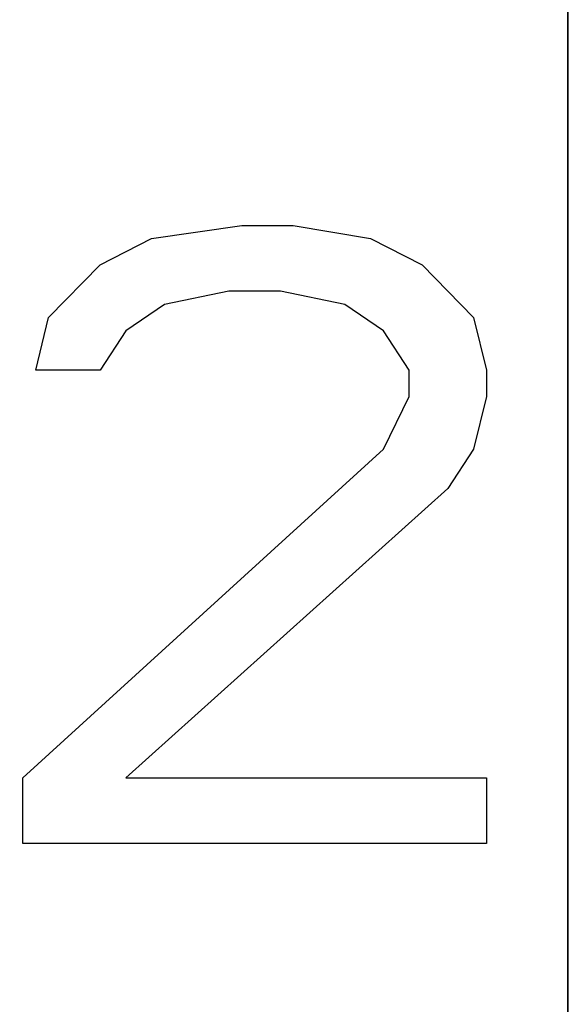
# Model space of a CAD drawing. Header units: millimetres. Extents: x 0 to 297, y 0 to 210.
# Tile 210 of 256: x 57.862 to 58.142, y 157.272 to 157.774. Entities that reach past the tile are written whole.
import ezdxf

# ---------------------------------------------------------------- set-up
doc = ezdxf.new("R2010")
doc.units = ezdxf.units.MM
doc.header["$LTSCALE"] = 16.335
doc.layers.get('0').update_dxf_attribs({"linetype": 'CONTINUOUS'})
for name, color, linetype in [('AXES_REF', 7, 'CONTINUOUS'), ('INTFCLR_1', 7, 'CONTINUOUS'), ('INTFCLR_72935', 7, 'CONTINUOUS')]:
    doc.layers.add(name, color=color, linetype=linetype)

msp = doc.modelspace()

# ---------------------------------------------------------------- linework, layer by layer
at = {"color": 7, "linetype": 'Continuous'}
for p, q in [((57.92967, 157.66226), (57.97561, 157.66896)), ((57.97561, 157.66896), (58.00186, 157.66896)), ((58.00186, 157.66896), (58.04123, 157.66226)), ((57.90342, 157.64886), (57.92967, 157.66226)), ((58.04123, 157.66226), (58.06748, 157.64886)), ((57.87717, 157.62205), (57.90342, 157.64886)), ((58.06748, 157.64886), (58.09373, 157.62205)), ((57.96904, 157.63545), (57.93623, 157.62875)), ((57.99529, 157.63545), (57.96904, 157.63545)), ((58.02811, 157.62875), (57.99529, 157.63545)), ((57.93623, 157.62875), (57.91654, 157.61535)), ((58.04779, 157.61535), (58.02811, 157.62875)), ((57.87061, 157.59524), (57.87717, 157.62205)), ((58.09373, 157.62205), (58.10029, 157.59524)), ((57.91654, 157.61535), (57.90342, 157.59524)), ((58.06092, 157.59524), (58.04779, 157.61535)), ((57.90342, 157.59524), (57.87061, 157.59524)), ((58.06092, 157.58184), (58.06092, 157.59524)), ((58.10029, 157.59524), (58.10029, 157.58184)), ((58.04779, 157.55503), (58.06092, 157.58184)), ((58.10029, 157.58184), (58.09373, 157.55503)), ((57.86404, 157.38748), (58.04779, 157.55503)), ((58.09373, 157.55503), (58.08061, 157.53492)), ((58.08061, 157.53492), (57.91654, 157.38748)), ((57.86404, 157.35396), (57.86404, 157.38748)), ((57.91654, 157.38748), (58.10029, 157.38748)), ((58.10029, 157.38748), (58.10029, 157.35396)), ((58.10029, 157.35396), (57.86404, 157.35396))]:
    msp.add_line(p, q, dxfattribs=at)
for radius in [6.78708, 6.7865, 6.74304]:
    msp.add_circle((57.46373, 154.71146), radius, dxfattribs=at)
for radius, start, end in [(6.72, 278.277129, 261.722871), (6.874, 193.234383, 36.724612)]:
    msp.add_arc((57.46373, 154.71146), radius, start, end, dxfattribs=at)
at = {"layer": 'AXES_REF', "color": 9, "linetype": 'Continuous'}
for radius in [6.19116, 4.15]:
    msp.add_circle((57.46373, 154.71146), radius, dxfattribs=at)
at = {"layer": 'INTFCLR_1', "color": 6, "linetype": 'Continuous'}
msp.add_line((58.14184, 159.03045), (58.14184, 157.16145), dxfattribs=at)
at = {"layer": 'INTFCLR_72935', "color": 6, "linetype": 'Continuous'}
msp.add_line((58.14184, 157.16145), (58.14184, 159.03045), dxfattribs=at)

doc.saveas('drawing.dxf')
